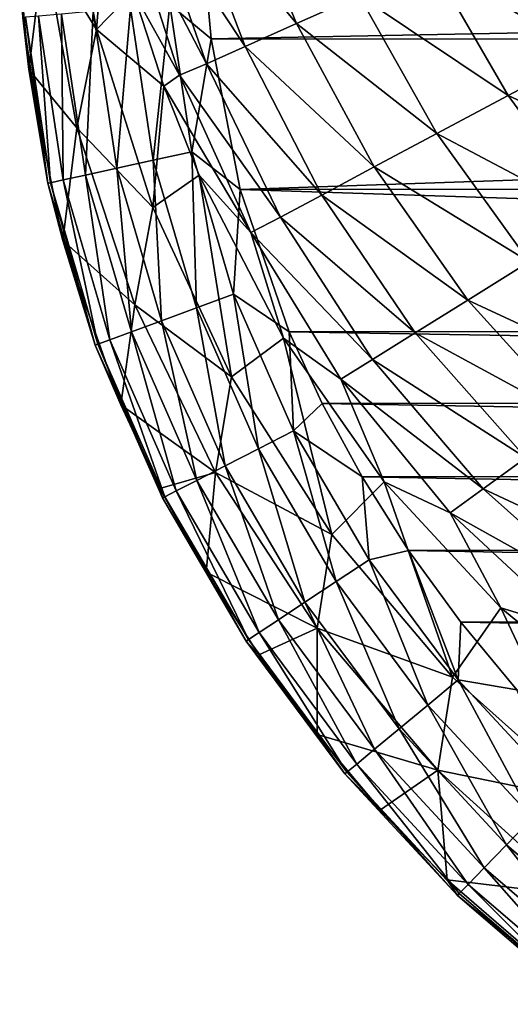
# Model space of a CAD drawing. Header units: metres. Extents: x -26 to 26, y -167 to 32.
# Tile 1 of 237: x -19 to -15, y -164 to -156. Entities that reach past the tile are written whole.
import ezdxf

# ---------------------------------------------------------------- set-up
doc = ezdxf.new("R2010")
doc.units = ezdxf.units.M
doc.layers.add('solid_12_411_043_XXX', color=7, linetype='CONTINUOUS')

msp = doc.modelspace()

# ---------------------------------------------------------------- linework, layer by layer
at = {"layer": 'solid_12_411_043_XXX'}
for points in [[(-18.519033, -154.567642, 129.929276), (-18.253826, -156.021973, 129.943588), (-18.668524, -155.350433, 132.968735)], [(-18.519033, -154.567642, 129.929276), (-18.166721, -154.928452, 126.90876), (-18.253826, -156.021973, 129.943588)], [(-17.548466, -154.915253, 124.405708), (-17.159283, -154.77626, 123.648003), (-16.668827, -155.974686, 123.664871)], [(-16.668827, -155.974686, 123.664871), (-17.159283, -154.77626, 123.648003), (-16.172863, -155.753296, 122.979164)], [(-18.253826, -156.021973, 129.943588), (-18.166721, -154.928452, 126.90876), (-17.964458, -155.72139, 126.919495)], [(-17.830868, -155.016113, 125.215118), (-17.548466, -154.915253, 124.405708), (-17.074585, -156.156174, 124.417709)], [(-17.074585, -156.156174, 124.417709), (-17.548466, -154.915253, 124.405708), (-16.668827, -155.974686, 123.664871)], [(-17.383371, -156.292877, 125.224251), (-18.012157, -155.080856, 126.056717), (-17.830868, -155.016113, 125.215118)], [(-17.383371, -156.292877, 125.224251), (-17.830868, -155.016113, 125.215118), (-17.074585, -156.156174, 124.417709)], [(-17.964458, -155.72139, 126.919495), (-18.012157, -155.080856, 126.056717), (-17.59491, -156.384384, 126.067917)], [(-17.383371, -156.292877, 125.224251), (-17.59491, -156.384384, 126.067917), (-18.012157, -155.080856, 126.056717)], [(-15.5978, -155.498413, 122.370857), (-14.958614, -155.216995, 121.844002), (-14.369145, -156.215332, 121.867065)], [(-18.668524, -155.350433, 132.968735), (-18.789902, -156.337952, 135.963074), (-18.862118, -155.556366, 135.986099)], [(-18.668524, -155.350433, 132.968735), (-18.408367, -156.801331, 132.978333), (-18.789902, -156.337952, 135.963074)], [(-18.253826, -156.021973, 129.943588), (-18.408367, -156.801331, 132.978333), (-18.668524, -155.350433, 132.968735)], [(-17.673712, -155.824036, 137.517105), (-17.345055, -156.096909, 137.548279), (-17.406326, -155.421448, 137.548279)], [(-17.406326, -155.421448, 137.548279), (-17.345055, -156.096909, 137.548279), (17.402061, -155.427277, 137.548279)], [(-17.345055, -156.096909, 137.548279), (17.341188, -156.110107, 137.548279), (17.402061, -155.427277, 137.548279)], [(-16.172863, -155.753296, 122.979164), (-15.5978, -155.498413, 122.370857), (-14.991959, -156.544479, 122.400383)], [(-14.991959, -156.544479, 122.400383), (-15.5978, -155.498413, 122.370857), (-14.369145, -156.215332, 121.867065)], [(-18.862118, -155.556366, 135.986099), (-18.789902, -156.337952, 135.963074), (-18.836515, -155.925949, 136.008926)], [(-18.253826, -156.021973, 129.943588), (-17.964458, -155.72139, 126.919495), (-17.72109, -156.470688, 126.929642)], [(-17.72109, -156.470688, 126.929642), (-17.964458, -155.72139, 126.919495), (-17.59491, -156.384384, 126.067917)], [(-16.668827, -155.974686, 123.664871), (-16.172863, -155.753296, 122.979164), (-15.557274, -156.845032, 123.009773)], [(-15.557274, -156.845032, 123.009773), (-16.172863, -155.753296, 122.979164), (-14.991959, -156.544479, 122.400383)], [(-18.531849, -155.899246, 136.977966), (-18.339949, -157.174683, 136.977966), (-18.280626, -155.877228, 137.232483)], [(-18.339949, -157.174683, 136.977966), (-18.093628, -157.120621, 137.232483), (-18.280626, -155.877228, 137.232483)], [(-18.280626, -155.877228, 137.232483), (-18.093628, -157.120621, 137.232483), (-17.984962, -155.851318, 137.414124)], [(-18.093628, -157.120621, 137.232483), (-17.803732, -157.056976, 137.414124), (-17.984962, -155.851318, 137.414124)], [(-17.984962, -155.851318, 137.414124), (-17.803732, -157.056976, 137.414124), (-17.673712, -155.824036, 137.517105)], [(-17.803732, -157.056976, 137.414124), (-17.498554, -156.98999, 137.517105), (-17.673712, -155.824036, 137.517105)], [(-17.673712, -155.824036, 137.517105), (-17.498554, -156.98999, 137.517105), (-17.345055, -156.096909, 137.548279)], [(-18.836515, -155.925949, 136.008926), (-18.63867, -157.240265, 136.008926), (-18.815258, -155.924088, 136.337158)], [(-18.789902, -156.337952, 135.963074), (-18.63867, -157.240265, 136.008926), (-18.836515, -155.925949, 136.008926)], [(-18.815258, -155.924088, 136.337158), (-18.617828, -157.235687, 136.337158), (-18.714266, -155.915237, 136.670013)], [(-18.63867, -157.240265, 136.008926), (-18.617828, -157.235687, 136.337158), (-18.815258, -155.924088, 136.337158)], [(-18.714266, -155.915237, 136.670013), (-18.518806, -157.213943, 136.670013), (-18.531849, -155.899246, 136.977966)], [(-18.617828, -157.235687, 136.337158), (-18.518806, -157.213943, 136.670013), (-18.714266, -155.915237, 136.670013)], [(-18.518806, -157.213943, 136.670013), (-18.339949, -157.174683, 136.977966), (-18.531849, -155.899246, 136.977966)], [(-18.253826, -156.021973, 129.943588), (-17.808132, -157.432159, 129.957748), (-18.408367, -156.801331, 132.978333)], [(-18.253826, -156.021973, 129.943588), (-17.72109, -156.470688, 126.929642), (-17.808132, -157.432159, 129.957748)], [(-17.074585, -156.156174, 124.417709), (-16.668827, -155.974686, 123.664871), (-16.052902, -157.11026, 123.691536)], [(-16.052902, -157.11026, 123.691536), (-16.668827, -155.974686, 123.664871), (-15.557274, -156.845032, 123.009773)], [(-17.498554, -156.98999, 137.517105), (-17.114943, -157.288452, 137.548279), (-17.345055, -156.096909, 137.548279)], [(-17.345055, -156.096909, 137.548279), (-17.114943, -157.288452, 137.548279), (17.341188, -156.110107, 137.548279)], [(-17.114943, -157.288452, 137.548279), (17.120024, -157.273849, 137.548279), (17.341188, -156.110107, 137.548279)], [(-17.383371, -156.292877, 125.224251), (-17.074585, -156.156174, 124.417709), (-16.468813, -157.333252, 124.437836)], [(-16.468813, -157.333252, 124.437836), (-17.074585, -156.156174, 124.417709), (-16.052902, -157.11026, 123.691536)], [(-14.991959, -156.544479, 122.400383), (-14.369145, -156.215332, 121.867065), (-13.681587, -157.14975, 121.891098)], [(-18.789902, -156.337952, 135.963074), (-18.519714, -157.693222, 135.912827), (-18.63867, -157.240265, 136.008926)], [(-18.408367, -156.801331, 132.978333), (-18.519714, -157.693222, 135.912827), (-18.789902, -156.337952, 135.963074)], [(-16.796741, -157.507538, 125.239136), (-17.59491, -156.384384, 126.067917), (-17.383371, -156.292877, 125.224251)], [(-16.796741, -157.507538, 125.239136), (-17.383371, -156.292877, 125.224251), (-16.468813, -157.333252, 124.437836)], [(-17.72109, -156.470688, 126.929642), (-17.59491, -156.384384, 126.067917), (-17.03166, -157.630035, 126.081787)], [(-16.796741, -157.507538, 125.239136), (-17.03166, -157.630035, 126.081787), (-17.59491, -156.384384, 126.067917)], [(-17.808132, -157.432159, 129.957748), (-17.72109, -156.470688, 126.929642), (-17.439793, -157.17691, 126.939209)], [(-17.439793, -157.17691, 126.939209), (-17.72109, -156.470688, 126.929642), (-17.03166, -157.630035, 126.081787)], [(-15.557274, -156.845032, 123.009773), (-14.991959, -156.544479, 122.400383), (-14.278973, -157.521301, 122.434242)], [(-14.278973, -157.521301, 122.434242), (-14.991959, -156.544479, 122.400383), (-13.681587, -157.14975, 121.891098)], [(-18.408367, -156.801331, 132.978333), (-17.950232, -158.202972, 132.988922), (-18.519714, -157.693222, 135.912827)], [(-17.808132, -157.432159, 129.957748), (-17.950232, -158.202972, 132.988922), (-18.408367, -156.801331, 132.978333)], [(-16.052902, -157.11026, 123.691536), (-15.557274, -156.845032, 123.009773), (-14.824827, -157.861588, 123.04792)], [(-14.824827, -157.861588, 123.04792), (-15.557274, -156.845032, 123.009773), (-14.278973, -157.521301, 122.434242)], [(-18.093628, -157.120621, 137.232483), (-17.739676, -158.330078, 137.232483), (-17.803732, -157.056976, 137.414124)], [(-17.803732, -157.056976, 137.414124), (-17.461058, -158.227798, 137.414124), (-17.498554, -156.98999, 137.517105)], [(-17.739676, -158.330078, 137.232483), (-17.461058, -158.227798, 137.414124), (-17.803732, -157.056976, 137.414124)], [(-17.498554, -156.98999, 137.517105), (-17.167751, -158.120117, 137.517105), (-17.114943, -157.288452, 137.548279)], [(-17.461058, -158.227798, 137.414124), (-17.167751, -158.120117, 137.517105), (-17.498554, -156.98999, 137.517105)], [(-18.339949, -157.174683, 136.977966), (-17.976414, -158.416977, 136.977966), (-18.093628, -157.120621, 137.232483)], [(-17.976414, -158.416977, 136.977966), (-17.739676, -158.330078, 137.232483), (-18.093628, -157.120621, 137.232483)], [(-16.468813, -157.333252, 124.437836), (-16.052902, -157.11026, 123.691536), (-15.310776, -158.165298, 123.72747)], [(-15.310776, -158.165298, 123.72747), (-16.052902, -157.11026, 123.691536), (-14.824827, -157.861588, 123.04792)], [(-18.617828, -157.235687, 136.337158), (-18.243483, -158.515015, 136.337158), (-18.518806, -157.213943, 136.670013)], [(-18.518806, -157.213943, 136.670013), (-18.148314, -158.480087, 136.670013), (-18.339949, -157.174683, 136.977966)], [(-18.243483, -158.515015, 136.337158), (-18.148314, -158.480087, 136.670013), (-18.518806, -157.213943, 136.670013)], [(-18.148314, -158.480087, 136.670013), (-17.976414, -158.416977, 136.977966), (-18.339949, -157.174683, 136.977966)], [(-17.808132, -157.432159, 129.957748), (-17.439793, -157.17691, 126.939209), (-17.184542, -158.773727, 129.970917)], [(-16.771652, -158.468414, 126.956726), (-17.439793, -157.17691, 126.939209), (-17.03166, -157.630035, 126.081787)], [(-17.184542, -158.773727, 129.970917), (-17.439793, -157.17691, 126.939209), (-16.771652, -158.468414, 126.956726)], [(-18.63867, -157.240265, 136.008926), (-18.263515, -158.522369, 136.008926), (-18.617828, -157.235687, 136.337158)], [(-18.519714, -157.693222, 135.912827), (-18.263515, -158.522369, 136.008926), (-18.63867, -157.240265, 136.008926)], [(-18.263515, -158.522369, 136.008926), (-18.243483, -158.515015, 136.337158), (-18.617828, -157.235687, 136.337158)], [(-17.167751, -158.120117, 137.517105), (-16.727392, -158.417908, 137.548279), (-17.114943, -157.288452, 137.548279)], [(-17.114943, -157.288452, 137.548279), (16.73822, -158.39061, 137.548279), (17.120024, -157.273849, 137.548279)], [(-17.114943, -157.288452, 137.548279), (-16.727392, -158.417908, 137.548279), (16.73822, -158.39061, 137.548279)], [(-16.796741, -157.507538, 125.239136), (-16.468813, -157.333252, 124.437836), (-15.727961, -158.426193, 124.467224)], [(-15.727961, -158.426193, 124.467224), (-16.468813, -157.333252, 124.437836), (-15.310776, -158.165298, 123.72747)], [(-17.808132, -157.432159, 129.957748), (-17.184542, -158.773727, 129.970917), (-17.950232, -158.202972, 132.988922)], [(-16.0665, -158.637192, 125.26149), (-17.03166, -157.630035, 126.081787), (-16.796741, -157.507538, 125.239136)], [(-16.0665, -158.637192, 125.26149), (-16.796741, -157.507538, 125.239136), (-15.727961, -158.426193, 124.467224)], [(-16.771652, -158.468414, 126.956726), (-17.03166, -157.630035, 126.081787), (-16.318253, -158.792953, 126.099365)], [(-16.0665, -158.637192, 125.26149), (-16.318253, -158.792953, 126.099365), (-17.03166, -157.630035, 126.081787)], [(-18.519714, -157.693222, 135.912827), (-18.061445, -158.996841, 135.867996), (-18.263515, -158.522369, 136.008926)], [(-17.950232, -158.202972, 132.988922), (-18.061445, -158.996841, 135.867996), (-18.519714, -157.693222, 135.912827)], [(-15.310776, -158.165298, 123.72747), (-14.824827, -157.861588, 123.04792), (-13.981765, -158.785614, 123.091415)], [(-17.461058, -158.227798, 137.414124), (-16.970837, -159.344315, 137.414124), (-17.167751, -158.120117, 137.517105)], [(-17.167751, -158.120117, 137.517105), (-16.692743, -159.201889, 137.517105), (-16.727392, -158.417908, 137.548279)], [(-16.970837, -159.344315, 137.414124), (-16.692743, -159.201889, 137.517105), (-17.167751, -158.120117, 137.517105)], [(-17.950232, -158.202972, 132.988922), (-17.309553, -159.53096, 132.999313), (-18.061445, -158.996841, 135.867996)], [(-17.184542, -158.773727, 129.970917), (-17.309553, -159.53096, 132.999313), (-17.950232, -158.202972, 132.988922)], [(-17.739676, -158.330078, 137.232483), (-17.235004, -159.479614, 137.232483), (-17.461058, -158.227798, 137.414124)], [(-17.235004, -159.479614, 137.232483), (-16.970837, -159.344315, 137.414124), (-17.461058, -158.227798, 137.414124)], [(-15.727961, -158.426193, 124.467224), (-15.310776, -158.165298, 123.72747), (-14.446444, -159.121872, 123.771912)], [(-14.446444, -159.121872, 123.771912), (-15.310776, -158.165298, 123.72747), (-13.981765, -158.785614, 123.091415)], [(-17.976414, -158.416977, 136.977966), (-17.459465, -159.594574, 136.977966), (-17.739676, -158.330078, 137.232483)], [(-17.459465, -159.594574, 136.977966), (-17.235004, -159.479614, 137.232483), (-17.739676, -158.330078, 137.232483)], [(-18.148314, -158.480087, 136.670013), (-17.62245, -159.67804, 136.670013), (-17.976414, -158.416977, 136.977966)], [(-17.62245, -159.67804, 136.670013), (-17.459465, -159.594574, 136.977966), (-17.976414, -158.416977, 136.977966)], [(-16.727392, -158.417908, 137.548279), (16.473259, -158.968613, 137.548279), (16.73822, -158.39061, 137.548279)], [(-16.727392, -158.417908, 137.548279), (-16.46546, -158.986374, 137.548279), (16.473259, -158.968613, 137.548279)], [(-16.692743, -159.201889, 137.517105), (-16.46546, -158.986374, 137.548279), (-16.727392, -158.417908, 137.548279)], [(-16.0665, -158.637192, 125.26149), (-15.727961, -158.426193, 124.467224), (-14.85298, -159.416138, 124.50679)], [(-14.85298, -159.416138, 124.50679), (-15.727961, -158.426193, 124.467224), (-14.446444, -159.121872, 123.771912)], [(-18.263515, -158.522369, 136.008926), (-17.731676, -159.733978, 136.008926), (-18.243483, -158.515015, 136.337158)], [(-17.751595, -159.658417, 135.848297), (-17.731676, -159.733978, 136.008926), (-18.263515, -158.522369, 136.008926)], [(-18.061445, -158.996841, 135.867996), (-17.751595, -159.658417, 135.848297), (-18.263515, -158.522369, 136.008926)], [(-18.243483, -158.515015, 136.337158), (-17.712683, -159.724258, 136.337158), (-18.148314, -158.480087, 136.670013)], [(-17.731676, -159.733978, 136.008926), (-17.712683, -159.724258, 136.337158), (-18.243483, -158.515015, 136.337158)], [(-17.712683, -159.724258, 136.337158), (-17.62245, -159.67804, 136.670013), (-18.148314, -158.480087, 136.670013)], [(-17.184542, -158.773727, 129.970917), (-16.771652, -158.468414, 126.956726), (-16.389811, -160.022827, 129.982635)], [(-15.97349, -159.607391, 126.972176), (-16.771652, -158.468414, 126.956726), (-16.318253, -158.792953, 126.099365)], [(-16.389811, -160.022827, 129.982635), (-16.771652, -158.468414, 126.956726), (-15.97349, -159.607391, 126.972176)], [(-15.191497, -159.661942, 125.292862), (-16.318253, -158.792953, 126.099365), (-16.0665, -158.637192, 125.26149)], [(-15.191497, -159.661942, 125.292862), (-16.0665, -158.637192, 125.26149), (-14.85298, -159.416138, 124.50679)], [(-17.184542, -158.773727, 129.970917), (-16.389811, -160.022827, 129.982635), (-17.309553, -159.53096, 132.999313)], [(-15.97349, -159.607391, 126.972176), (-16.318253, -158.792953, 126.099365), (-15.452798, -159.852875, 126.121666)], [(-15.191497, -159.661942, 125.292862), (-15.452798, -159.852875, 126.121666), (-16.318253, -158.792953, 126.099365)], [(-17.309553, -159.53096, 132.999313), (-17.751595, -159.658417, 135.848297), (-18.061445, -158.996841, 135.867996)], [(-16.692743, -159.201889, 137.517105), (-16.149738, -159.567093, 137.548279), (-16.46546, -158.986374, 137.548279)], [(-16.46546, -158.986374, 137.548279), (16.155107, -159.556915, 137.548279), (16.473259, -158.968613, 137.548279)], [(-16.46546, -158.986374, 137.548279), (-16.149738, -159.567093, 137.548279), (16.155107, -159.556915, 137.548279)], [(-16.970837, -159.344315, 137.414124), (-16.354986, -160.396286, 137.414124), (-16.692743, -159.201889, 137.517105)], [(-16.692743, -159.201889, 137.517105), (-16.09445, -160.223831, 137.517105), (-16.149738, -159.567093, 137.548279)], [(-16.354986, -160.396286, 137.414124), (-16.09445, -160.223831, 137.517105), (-16.692743, -159.201889, 137.517105)], [(-17.235004, -159.479614, 137.232483), (-16.602476, -160.56012, 137.232483), (-16.970837, -159.344315, 137.414124)], [(-16.602476, -160.56012, 137.232483), (-16.354986, -160.396286, 137.414124), (-16.970837, -159.344315, 137.414124)], [(-17.459465, -159.594574, 136.977966), (-16.812765, -160.69931, 136.977966), (-17.235004, -159.479614, 137.232483)], [(-16.812765, -160.69931, 136.977966), (-16.602476, -160.56012, 137.232483), (-17.235004, -159.479614, 137.232483)], [(-15.191497, -159.661942, 125.292862), (-14.85298, -159.416138, 124.50679), (-13.852446, -160.286346, 124.554802)], [(-17.309553, -159.53096, 132.999313), (-17.386007, -160.322067, 135.830063), (-17.751595, -159.658417, 135.848297)], [(-17.309553, -159.53096, 132.999313), (-16.50493, -160.766968, 133.008942), (-17.386007, -160.322067, 135.830063)], [(-16.389811, -160.022827, 129.982635), (-16.50493, -160.766968, 133.008942), (-17.309553, -159.53096, 132.999313)], [(-16.149738, -159.567093, 137.548279), (15.788014, -160.140472, 137.548279), (16.155107, -159.556915, 137.548279)], [(-17.62245, -159.67804, 136.670013), (-16.96546, -160.800385, 136.670013), (-17.459465, -159.594574, 136.977966)], [(-16.96546, -160.800385, 136.670013), (-16.812765, -160.69931, 136.977966), (-17.459465, -159.594574, 136.977966)], [(-16.389811, -160.022827, 129.982635), (-15.97349, -159.607391, 126.972176), (-15.43282, -161.153976, 129.992401)], [(-16.149738, -159.567093, 137.548279), (-15.781157, -160.150558, 137.548279), (15.788014, -160.140472, 137.548279)], [(-16.09445, -160.223831, 137.517105), (-15.781157, -160.150558, 137.548279), (-16.149738, -159.567093, 137.548279)], [(-15.050455, -160.604691, 126.98571), (-15.97349, -159.607391, 126.972176), (-15.452798, -159.852875, 126.121666)], [(-15.43282, -161.153976, 129.992401), (-15.97349, -159.607391, 126.972176), (-15.050455, -160.604691, 126.98571)], [(-17.751595, -159.658417, 135.848297), (-17.386007, -160.322067, 135.830063), (-17.731676, -159.733978, 136.008926)], [(-17.712683, -159.724258, 136.337158), (-17.049997, -160.856339, 136.337158), (-17.62245, -159.67804, 136.670013)], [(-17.049997, -160.856339, 136.337158), (-16.96546, -160.800385, 136.670013), (-17.62245, -159.67804, 136.670013)], [(-14.179285, -160.563522, 125.332115), (-15.452798, -159.852875, 126.121666), (-15.191497, -159.661942, 125.292862)], [(-14.179285, -160.563522, 125.332115), (-15.191497, -159.661942, 125.292862), (-13.852446, -160.286346, 124.554802)], [(-17.731676, -159.733978, 136.008926), (-17.067791, -160.868118, 136.008926), (-17.712683, -159.724258, 136.337158)], [(-17.386007, -160.322067, 135.830063), (-17.067791, -160.868118, 136.008926), (-17.731676, -159.733978, 136.008926)], [(-17.067791, -160.868118, 136.008926), (-17.049997, -160.856339, 136.337158), (-17.712683, -159.724258, 136.337158)], [(-15.050455, -160.604691, 126.98571), (-15.452798, -159.852875, 126.121666), (-14.441751, -160.789749, 126.148064)], [(-14.179285, -160.563522, 125.332115), (-14.441751, -160.789749, 126.148064), (-15.452798, -159.852875, 126.121666)], [(-16.389811, -160.022827, 129.982635), (-15.43282, -161.153976, 129.992401), (-16.50493, -160.766968, 133.008942)], [(-16.09445, -160.223831, 137.517105), (-15.387907, -161.175598, 137.517105), (-15.781157, -160.150558, 137.548279)], [(-15.781157, -160.150558, 137.548279), (15.378854, -160.705658, 137.548279), (15.788014, -160.140472, 137.548279)], [(-15.781157, -160.150558, 137.548279), (-15.368429, -160.718964, 137.548279), (15.378854, -160.705658, 137.548279)], [(-15.387907, -161.175598, 137.517105), (-15.368429, -160.718964, 137.548279), (-15.781157, -160.150558, 137.548279)], [(-16.354986, -160.396286, 137.414124), (-15.628407, -161.375046, 137.414124), (-16.09445, -160.223831, 137.517105)], [(-15.628407, -161.375046, 137.414124), (-15.387907, -161.175598, 137.517105), (-16.09445, -160.223831, 137.517105)], [(-17.386007, -160.322067, 135.830063), (-16.967926, -160.9767, 135.813156), (-17.067791, -160.868118, 136.008926)], [(-16.50493, -160.766968, 133.008942), (-16.967926, -160.9767, 135.813156), (-17.386007, -160.322067, 135.830063)], [(-16.602476, -160.56012, 137.232483), (-15.856864, -161.564514, 137.232483), (-16.354986, -160.396286, 137.414124)], [(-15.856864, -161.564514, 137.232483), (-15.628407, -161.375046, 137.414124), (-16.354986, -160.396286, 137.414124)], [(-16.812765, -160.69931, 136.977966), (-16.050982, -161.725494, 136.977966), (-16.602476, -160.56012, 137.232483)], [(-16.050982, -161.725494, 136.977966), (-15.856864, -161.564514, 137.232483), (-16.602476, -160.56012, 137.232483)], [(-15.43282, -161.153976, 129.992401), (-15.050455, -160.604691, 126.98571), (-14.326655, -162.140869, 130.000092)], [(-14.003495, -161.465027, 126.997375), (-15.050455, -160.604691, 126.98571), (-14.441751, -160.789749, 126.148064)], [(-14.326655, -162.140869, 130.000092), (-15.050455, -160.604691, 126.98571), (-14.003495, -161.465027, 126.997375)], [(-16.96546, -160.800385, 136.670013), (-16.191933, -161.842377, 136.670013), (-16.812765, -160.69931, 136.977966)], [(-16.191933, -161.842377, 136.670013), (-16.050982, -161.725494, 136.977966), (-16.812765, -160.69931, 136.977966)], [(-15.387907, -161.175598, 137.517105), (-14.92339, -161.254868, 137.548279), (-15.368429, -160.718964, 137.548279)], [(-15.368429, -160.718964, 137.548279), (14.935404, -161.241211, 137.548279), (15.378854, -160.705658, 137.548279)], [(-15.368429, -160.718964, 137.548279), (-14.92339, -161.254868, 137.548279), (14.935404, -161.241211, 137.548279)], [(-17.049997, -160.856339, 136.337158), (-16.269968, -161.907104, 136.337158), (-16.96546, -160.800385, 136.670013)], [(-16.50493, -160.766968, 133.008942), (-16.504793, -161.6082, 135.797348), (-16.967926, -160.9767, 135.813156)], [(-16.269968, -161.907104, 136.337158), (-16.191933, -161.842377, 136.670013), (-16.96546, -160.800385, 136.670013)], [(-16.50493, -160.766968, 133.008942), (-15.549862, -161.891434, 133.017288), (-16.504793, -161.6082, 135.797348)], [(-15.43282, -161.153976, 129.992401), (-15.549862, -161.891434, 133.017288), (-16.50493, -160.766968, 133.008942)], [(-17.067791, -160.868118, 136.008926), (-16.286394, -161.920715, 136.008926), (-17.049997, -160.856339, 136.337158)], [(-16.504793, -161.6082, 135.797348), (-16.286394, -161.920715, 136.008926), (-17.067791, -160.868118, 136.008926)], [(-16.967926, -160.9767, 135.813156), (-16.504793, -161.6082, 135.797348), (-17.067791, -160.868118, 136.008926)], [(-16.286394, -161.920715, 136.008926), (-16.269968, -161.907104, 136.337158), (-17.049997, -160.856339, 136.337158)], [(-15.628407, -161.375046, 137.414124), (-14.800052, -162.269913, 137.414124), (-15.387907, -161.175598, 137.517105)], [(-15.43282, -161.153976, 129.992401), (-14.326655, -162.140869, 130.000092), (-15.549862, -161.891434, 133.017288)], [(-15.387907, -161.175598, 137.517105), (-14.582913, -162.045258, 137.517105), (-14.92339, -161.254868, 137.548279)], [(-14.800052, -162.269913, 137.414124), (-14.582913, -162.045258, 137.517105), (-15.387907, -161.175598, 137.517105)], [(-15.856864, -161.564514, 137.232483), (-15.006316, -162.483322, 137.232483), (-15.628407, -161.375046, 137.414124)], [(-15.006316, -162.483322, 137.232483), (-14.800052, -162.269913, 137.414124), (-15.628407, -161.375046, 137.414124)], [(-16.050982, -161.725494, 136.977966), (-15.181577, -162.664658, 136.977966), (-15.856864, -161.564514, 137.232483)], [(-15.181577, -162.664658, 136.977966), (-15.006316, -162.483322, 137.232483), (-15.856864, -161.564514, 137.232483)], [(-16.504793, -161.6082, 135.797348), (-16.004951, -162.205276, 135.782455), (-16.286394, -161.920715, 136.008926)], [(-15.549862, -161.891434, 133.017288), (-16.004951, -162.205276, 135.782455), (-16.504793, -161.6082, 135.797348)], [(-16.191933, -161.842377, 136.670013), (-15.308836, -162.796326, 136.670013), (-16.050982, -161.725494, 136.977966)], [(-15.308836, -162.796326, 136.670013), (-15.181577, -162.664658, 136.977966), (-16.050982, -161.725494, 136.977966)], [(-16.269968, -161.907104, 136.337158), (-15.379292, -162.869217, 136.337158), (-16.191933, -161.842377, 136.670013)], [(-15.379292, -162.869217, 136.337158), (-15.308836, -162.796326, 136.670013), (-16.191933, -161.842377, 136.670013)], [(-15.549862, -161.891434, 133.017288), (-15.476665, -162.759857, 135.768463), (-16.004951, -162.205276, 135.782455)], [(-15.549862, -161.891434, 133.017288), (-14.455659, -162.880905, 133.024155), (-15.476665, -162.759857, 135.768463)], [(-14.326655, -162.140869, 130.000092), (-14.455659, -162.880905, 133.024155), (-15.549862, -161.891434, 133.017288)], [(-16.286394, -161.920715, 136.008926), (-15.394121, -162.884567, 136.008926), (-16.269968, -161.907104, 136.337158)], [(-15.476665, -162.759857, 135.768463), (-15.394121, -162.884567, 136.008926), (-16.286394, -161.920715, 136.008926)], [(-16.004951, -162.205276, 135.782455), (-15.476665, -162.759857, 135.768463), (-16.286394, -161.920715, 136.008926)], [(-15.394121, -162.884567, 136.008926), (-15.379292, -162.869217, 136.337158), (-16.269968, -161.907104, 136.337158)], [(-15.006316, -162.483322, 137.232483), (-14.052574, -163.301224, 137.232483), (-14.800052, -162.269913, 137.414124)], [(-15.181577, -162.664658, 136.977966), (-14.204666, -163.50238, 136.977966), (-15.006316, -162.483322, 137.232483)], [(-14.204666, -163.50238, 136.977966), (-14.052574, -163.301224, 137.232483), (-15.006316, -162.483322, 137.232483)], [(-15.308836, -162.796326, 136.670013), (-14.315104, -163.648453, 136.670013), (-15.181577, -162.664658, 136.977966)], [(-14.315104, -163.648453, 136.670013), (-14.204666, -163.50238, 136.977966), (-15.181577, -162.664658, 136.977966)], [(-15.476665, -162.759857, 135.768463), (-14.368152, -163.715729, 135.743195), (-15.394121, -162.884567, 136.008926)], [(-14.455659, -162.880905, 133.024155), (-14.368152, -163.715729, 135.743195), (-15.476665, -162.759857, 135.768463)], [(-15.379292, -162.869217, 136.337158), (-14.376245, -163.729309, 136.337158), (-15.308836, -162.796326, 136.670013)], [(-14.376245, -163.729309, 136.337158), (-14.315104, -163.648453, 136.670013), (-15.308836, -162.796326, 136.670013)], [(-15.394121, -162.884567, 136.008926), (-14.389114, -163.746338, 136.008926), (-15.379292, -162.869217, 136.337158)], [(-14.368152, -163.715729, 135.743195), (-14.389114, -163.746338, 136.008926), (-15.394121, -162.884567, 136.008926)], [(-14.389114, -163.746338, 136.008926), (-14.376245, -163.729309, 136.337158), (-15.379292, -162.869217, 136.337158)]]:
    msp.add_3dface(points, dxfattribs=at)

doc.saveas('drawing.dxf')
